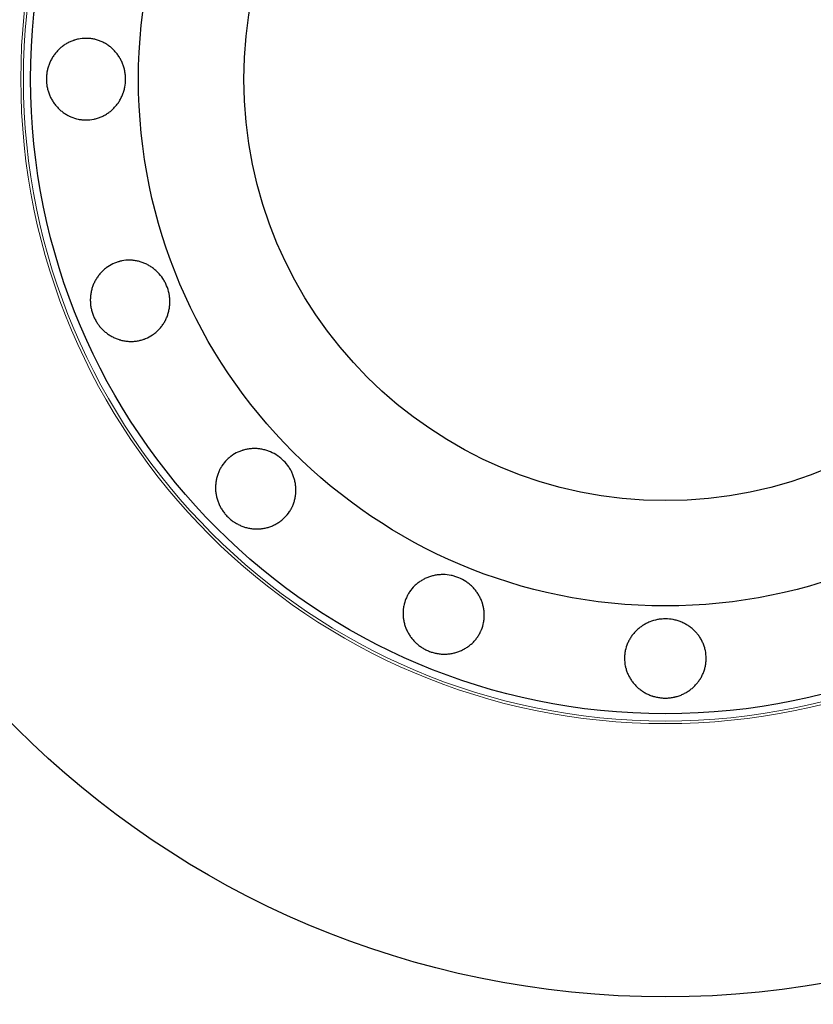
# Model space of a CAD drawing. Header units: inches. Extents: x 0 to 29700, y -16 to 21000.
# Tile 9 of 235: x 2678 to 2736, y 9019 to 9092. Entities that reach past the tile are written whole.
import ezdxf

# ---------------------------------------------------------------- set-up
doc = ezdxf.new("R2010")
doc.units = ezdxf.units.IN
doc.layers.add('1', color=7, linetype='Continuous', true_color=0xffffff)
doc.layers.add('254', color=7, linetype='Continuous', true_color=0xffffff)
doc.styles.add('latin_extended', font='simplex.shx')
doc.dimstyles.get("Standard").update_dxf_attribs({"dimtxt": 0.18, "dimasz": 0.18, "dimexe": 0.18, "dimexo": 0.0625, "dimgap": 0.09, "dimtad": 0, "dimtih": 1, "dimtoh": 1, "dimdec": 4, "dimzin": 0, "dimdsep": 46, "dimtxsty": 'Standard', "dimcen": 0.09, "dimadec": 0, "dimazin": 0, "dimtfac": 1, "dimtdec": 4, "dimtofl": 0, "dimtmove": 0, "dimatfit": 3, "dimfxl": 1, "dimtolj": 1, "dimtzin": 0, "dimarcsym": 0})

# ---------------------------------------------------------------- blocks, each defined once
blk = doc.blocks.new('_U12')
at = {"layer": '254', "color": 3, "linetype": 'Continuous', "lineweight": 13, "transparency": 16777216}
for p, q in [((1783.267, 10165.25), (703.267, 10165.25)), ((753.267, 9002.25), (753.267, 9990.25)), ((7488.267, 8827.25), (703.267, 8827.25))]:
    blk.add_line(p, q, dxfattribs=at)
at = {"layer": '254', "color": 3, "transparency": 16777216}
for points in [[(782.434, 9990.25), (724.1, 9990.25), (753.267, 10165.25)], [(724.1, 9002.25), (782.434, 9002.25), (753.267, 8827.25)]]:
    blk.add_solid(points, dxfattribs=at)
at = {"layer": 'Defpoints', "color": 0, "transparency": 16777216}
for p in [(753.267, 10165.25), (1833.267, 10165.25), (7538.267, 8827.25)]:
    blk.add_point(p, dxfattribs=at)
at = {"layer": '254', "color": 2, "lineweight": 13, "transparency": 16777216, "insert": (490.767, 9204.584), "char_height": 175, "attachment_point": 1, "rotation": 90, "style": 'latin_extended'}
blk.add_mtext('\\A1;\\C2;1338', dxfattribs=at)

msp = doc.modelspace()

# ---------------------------------------------------------------- linework, layer by layer
at = {"layer": '1', "color": 2, "linetype": 'Continuous', "lineweight": 25}
for radius in [100, 67.5, 46.681, 38.75, 31]:
    msp.add_circle((2725.267, 9087.25), radius, dxfattribs=at)
at = {"layer": '1', "color": 110, "linetype": 'Continuous', "lineweight": 13}
for radius in [47.403, 47.21]:
    msp.add_circle((2725.267, 9087.25), radius, dxfattribs=at)
at = {"layer": '1', "color": 2, "linetype": 'Continuous', "lineweight": 25}
for points, knots in [([(2685.567, 9087.25), (2685.567, 9087.052), (2685.549, 9086.856), (2685.495, 9086.567), (2685.472, 9086.472), (2685.437, 9086.354), (2685.43, 9086.33), (2685.415, 9086.283), (2685.407, 9086.26), (2685.382, 9086.19), (2685.365, 9086.144), (2685.31, 9086.007), (2685.268, 9085.919), (2685.178, 9085.747), (2685.129, 9085.663), (2685.05, 9085.54), (2685.023, 9085.5), (2684.966, 9085.42), (2684.936, 9085.381), (2684.845, 9085.267), (2684.782, 9085.194), (2684.648, 9085.056), (2684.507, 9084.925), (2684.355, 9084.808), (2684.235, 9084.726), (2684.195, 9084.7), (2684.113, 9084.649), (2684.072, 9084.625), (2683.946, 9084.555), (2683.861, 9084.513), (2683.686, 9084.438), (2683.597, 9084.405), (2683.461, 9084.362), (2683.415, 9084.349), (2683.345, 9084.331), (2683.322, 9084.326), (2683.275, 9084.315), (2683.252, 9084.31), (2683.041, 9084.268), (2682.852, 9084.25), (2682.567, 9084.251), (2682.472, 9084.255), (2682.353, 9084.267), (2682.329, 9084.269), (2682.281, 9084.275), (2682.21, 9084.285), (2681.952, 9084.33), (2681.726, 9084.401), (2681.506, 9084.496), (2681.462, 9084.516), (2681.397, 9084.548), (2681.375, 9084.559), (2681.333, 9084.581), (2681.311, 9084.593), (2681.206, 9084.651), (2681.124, 9084.702), (2680.966, 9084.81), (2680.889, 9084.868), (2680.741, 9084.992), (2680.67, 9085.058), (2680.533, 9085.198), (2680.469, 9085.271), (2680.348, 9085.423), (2680.292, 9085.502), (2680.186, 9085.664), (2680.136, 9085.748), (2680.068, 9085.879), (2680.046, 9085.923), (2680.005, 9086.012), (2679.985, 9086.057), (2679.93, 9086.194), (2679.897, 9086.286), (2679.842, 9086.474), (2679.819, 9086.569), (2679.791, 9086.713), (2679.783, 9086.762), (2679.772, 9086.835), (2679.769, 9086.859), (2679.763, 9086.908), (2679.76, 9086.933), (2679.748, 9087.057), (2679.744, 9087.155), (2679.744, 9087.351), (2679.749, 9087.449), (2679.768, 9087.644), (2679.782, 9087.741), (2679.805, 9087.862), (2679.81, 9087.887), (2679.821, 9087.935), (2679.827, 9087.959), (2679.844, 9088.031), (2679.883, 9088.174), (2679.932, 9088.312), (2680.005, 9088.492), (2680.046, 9088.581), (2680.114, 9088.71), (2680.138, 9088.753), (2680.188, 9088.838), (2680.214, 9088.88), (2680.294, 9089.003), (2680.408, 9089.16), (2680.536, 9089.305), (2680.671, 9089.443), (2680.742, 9089.509), (2680.835, 9089.587), (2680.854, 9089.602), (2680.892, 9089.633), (2680.95, 9089.677), (2681.008, 9089.72), (2681.127, 9089.801), (2681.209, 9089.851), (2681.376, 9089.944), (2681.462, 9089.986), (2681.594, 9090.043), (2681.639, 9090.061), (2681.706, 9090.086), (2681.729, 9090.094), (2681.775, 9090.11), (2681.889, 9090.147), (2682.004, 9090.176), (2682.283, 9090.232), (2682.471, 9090.25), (2682.687, 9090.25), (2682.711, 9090.25), (2682.759, 9090.249), (2682.83, 9090.247), (2682.996, 9090.235), (2683.23, 9090.2), (2683.414, 9090.153), (2683.551, 9090.111), (2683.596, 9090.095), (2683.686, 9090.062), (2683.731, 9090.044), (2683.862, 9089.987), (2683.948, 9089.945), (2684.114, 9089.852), (2684.196, 9089.802), (2684.314, 9089.721), (2684.353, 9089.692), (2684.41, 9089.649), (2684.429, 9089.634), (2684.467, 9089.603), (2684.486, 9089.588), (2684.578, 9089.51), (2684.649, 9089.444), (2684.783, 9089.306), (2684.909, 9089.161), (2685.022, 9089.004), (2685.089, 9088.902), (2685.102, 9088.881), (2685.127, 9088.839), (2685.14, 9088.818), (2685.177, 9088.755), (2685.201, 9088.712), (2685.268, 9088.582), (2685.309, 9088.494), (2685.383, 9088.313), (2685.415, 9088.221), (2685.456, 9088.081), (2685.476, 9088.01), (2685.492, 9087.937), (2685.503, 9087.889), (2685.507, 9087.865), (2685.531, 9087.743), (2685.544, 9087.645), (2685.558, 9087.498), (2685.561, 9087.448), (2685.566, 9087.35), (2685.567, 9087.3), (2685.567, 9087.25)], [0, 0, 0, 0, 0.03125, 0.03125, 0.046875, 0.046875, 0.050781, 0.050781, 0.054687, 0.054687, 0.0625, 0.0625, 0.078125, 0.078125, 0.09375, 0.09375, 0.101562, 0.101562, 0.109375, 0.109375, 0.125, 0.125, 0.140625, 0.15625, 0.15625, 0.164063, 0.164063, 0.171875, 0.171875, 0.1875, 0.1875, 0.203125, 0.203125, 0.210938, 0.210938, 0.214844, 0.214844, 0.21875, 0.21875, 0.25, 0.25, 0.265625, 0.265625, 0.269531, 0.269531, 0.273438, 0.28125, 0.3125, 0.3125, 0.320312, 0.320312, 0.324219, 0.324219, 0.328125, 0.328125, 0.34375, 0.34375, 0.359375, 0.359375, 0.375, 0.375, 0.390625, 0.390625, 0.40625, 0.40625, 0.421875, 0.421875, 0.429687, 0.429687, 0.4375, 0.4375, 0.453125, 0.453125, 0.46875, 0.46875, 0.476562, 0.476562, 0.480469, 0.480469, 0.484375, 0.484375, 0.5, 0.5, 0.515625, 0.515625, 0.53125, 0.53125, 0.535156, 0.535156, 0.539062, 0.539062, 0.546875, 0.5625, 0.5625, 0.578125, 0.578125, 0.585937, 0.585937, 0.59375, 0.59375, 0.609375, 0.625, 0.625, 0.640625, 0.640625, 0.644531, 0.644531, 0.648437, 0.65625, 0.65625, 0.671875, 0.671875, 0.6875, 0.6875, 0.695312, 0.695312, 0.699219, 0.699219, 0.703125, 0.71875, 0.71875, 0.75, 0.75, 0.753906, 0.753906, 0.757812, 0.765625, 0.78125, 0.796875, 0.796875, 0.804687, 0.804687, 0.8125, 0.8125, 0.828125, 0.828125, 0.84375, 0.84375, 0.851562, 0.851562, 0.855469, 0.855469, 0.859375, 0.859375, 0.875, 0.875, 0.890625, 0.90625, 0.90625, 0.910156, 0.910156, 0.914063, 0.914063, 0.921875, 0.921875, 0.9375, 0.9375, 0.953125, 0.953125, 0.960937, 0.964844, 0.964844, 0.96875, 0.96875, 0.984375, 0.984375, 0.992187, 0.992187, 1, 1, 1, 1]), ([(2683.209, 9069.829), (2683.171, 9069.921), (2683.138, 9070.014), (2683.081, 9070.202), (2683.056, 9070.297), (2683.017, 9070.489), (2683.002, 9070.586), (2682.989, 9070.709), (2682.987, 9070.733), (2682.983, 9070.782), (2682.982, 9070.807), (2682.977, 9070.881), (2682.976, 9070.931), (2682.975, 9071.078), (2682.979, 9071.175), (2682.997, 9071.369), (2683.011, 9071.466), (2683.038, 9071.609), (2683.048, 9071.657), (2683.07, 9071.752), (2683.083, 9071.8), (2683.124, 9071.941), (2683.155, 9072.033), (2683.227, 9072.212), (2683.308, 9072.386), (2683.405, 9072.553), (2683.485, 9072.675), (2683.512, 9072.715), (2683.569, 9072.793), (2683.598, 9072.831), (2683.687, 9072.944), (2683.751, 9073.016), (2683.883, 9073.152), (2683.953, 9073.217), (2684.063, 9073.309), (2684.101, 9073.338), (2684.158, 9073.382), (2684.178, 9073.396), (2684.217, 9073.424), (2684.237, 9073.437), (2684.416, 9073.557), (2684.583, 9073.646), (2684.846, 9073.755), (2684.936, 9073.787), (2685.05, 9073.822), (2685.074, 9073.829), (2685.12, 9073.842), (2685.189, 9073.86), (2685.444, 9073.917), (2685.68, 9073.938), (2685.918, 9073.935), (2685.966, 9073.933), (2686.038, 9073.928), (2686.062, 9073.926), (2686.11, 9073.922), (2686.134, 9073.919), (2686.253, 9073.906), (2686.348, 9073.89), (2686.535, 9073.85), (2686.627, 9073.825), (2686.81, 9073.767), (2686.901, 9073.733), (2687.08, 9073.656), (2687.167, 9073.613), (2687.336, 9073.518), (2687.418, 9073.467), (2687.577, 9073.357), (2687.654, 9073.299), (2687.767, 9073.204), (2687.804, 9073.172), (2687.876, 9073.105), (2687.912, 9073.071), (2688.084, 9072.896), (2688.206, 9072.745), (2688.34, 9072.54), (2688.366, 9072.498), (2688.416, 9072.413), (2688.44, 9072.37), (2688.509, 9072.238), (2688.551, 9072.149), (2688.664, 9071.876), (2688.723, 9071.689), (2688.773, 9071.447), (2688.782, 9071.399), (2688.798, 9071.301), (2688.804, 9071.252), (2688.82, 9071.106), (2688.825, 9071.009), (2688.827, 9070.814), (2688.823, 9070.717), (2688.81, 9070.571), (2688.805, 9070.523), (2688.792, 9070.426), (2688.784, 9070.377), (2688.757, 9070.233), (2688.713, 9070.044), (2688.652, 9069.861), (2688.581, 9069.682), (2688.541, 9069.594), (2688.486, 9069.487), (2688.474, 9069.465), (2688.451, 9069.423), (2688.415, 9069.36), (2688.378, 9069.298), (2688.3, 9069.177), (2688.244, 9069.1), (2688.126, 9068.95), (2688.063, 9068.879), (2687.963, 9068.776), (2687.929, 9068.742), (2687.876, 9068.693), (2687.858, 9068.677), (2687.822, 9068.645), (2687.731, 9068.567), (2687.636, 9068.496), (2687.401, 9068.338), (2687.233, 9068.249), (2687.034, 9068.167), (2687.012, 9068.158), (2686.967, 9068.14), (2686.9, 9068.115), (2686.742, 9068.063), (2686.512, 9068.005), (2686.324, 9067.978), (2686.181, 9067.965), (2686.133, 9067.962), (2686.037, 9067.958), (2685.988, 9067.957), (2685.844, 9067.959), (2685.749, 9067.965), (2685.559, 9067.987), (2685.464, 9068.002), (2685.323, 9068.032), (2685.276, 9068.043), (2685.206, 9068.061), (2685.183, 9068.068), (2685.136, 9068.081), (2685.113, 9068.088), (2684.997, 9068.124), (2684.906, 9068.158), (2684.728, 9068.234), (2684.555, 9068.319), (2684.389, 9068.42), (2684.268, 9068.503), (2684.229, 9068.531), (2684.15, 9068.591), (2684.112, 9068.621), (2683.999, 9068.715), (2683.927, 9068.781), (2683.79, 9068.92), (2683.724, 9068.992), (2683.632, 9069.106), (2683.587, 9069.165), (2683.544, 9069.225), (2683.515, 9069.265), (2683.501, 9069.286), (2683.433, 9069.389), (2683.382, 9069.474), (2683.313, 9069.605), (2683.29, 9069.649), (2683.248, 9069.738), (2683.228, 9069.783), (2683.209, 9069.829)], [0, 0, 0, 0, 0.015625, 0.015625, 0.03125, 0.03125, 0.046875, 0.046875, 0.050781, 0.050781, 0.054687, 0.054687, 0.0625, 0.0625, 0.078125, 0.078125, 0.09375, 0.09375, 0.101562, 0.101562, 0.109375, 0.109375, 0.125, 0.125, 0.140625, 0.15625, 0.15625, 0.164063, 0.164063, 0.171875, 0.171875, 0.1875, 0.1875, 0.203125, 0.203125, 0.210938, 0.210938, 0.214844, 0.214844, 0.21875, 0.21875, 0.25, 0.25, 0.265625, 0.265625, 0.269531, 0.269531, 0.273438, 0.28125, 0.3125, 0.3125, 0.320313, 0.320313, 0.324219, 0.324219, 0.328125, 0.328125, 0.34375, 0.34375, 0.359375, 0.359375, 0.375, 0.375, 0.390625, 0.390625, 0.40625, 0.40625, 0.421875, 0.421875, 0.429688, 0.429688, 0.4375, 0.4375, 0.46875, 0.46875, 0.476563, 0.476563, 0.484375, 0.484375, 0.5, 0.5, 0.53125, 0.53125, 0.539063, 0.539063, 0.546875, 0.546875, 0.5625, 0.5625, 0.578125, 0.578125, 0.585938, 0.585938, 0.59375, 0.59375, 0.609375, 0.625, 0.625, 0.640625, 0.640625, 0.644531, 0.644531, 0.648438, 0.65625, 0.65625, 0.671875, 0.671875, 0.6875, 0.6875, 0.695313, 0.695313, 0.699219, 0.699219, 0.703125, 0.71875, 0.71875, 0.75, 0.75, 0.753906, 0.753906, 0.757813, 0.765625, 0.78125, 0.796875, 0.796875, 0.804688, 0.804688, 0.8125, 0.8125, 0.828125, 0.828125, 0.84375, 0.84375, 0.851563, 0.851563, 0.855469, 0.855469, 0.859375, 0.859375, 0.875, 0.875, 0.890625, 0.90625, 0.90625, 0.914063, 0.914063, 0.921875, 0.921875, 0.9375, 0.9375, 0.953125, 0.953125, 0.960938, 0.964844, 0.964844, 0.96875, 0.96875, 0.984375, 0.984375, 0.992188, 0.992188, 1, 1, 1, 1]), ([(2693.077, 9055.061), (2693.007, 9055.131), (2692.941, 9055.204), (2692.816, 9055.356), (2692.757, 9055.434), (2692.648, 9055.597), (2692.597, 9055.681), (2692.538, 9055.789), (2692.526, 9055.811), (2692.504, 9055.855), (2692.493, 9055.877), (2692.461, 9055.944), (2692.441, 9055.989), (2692.383, 9056.124), (2692.35, 9056.216), (2692.292, 9056.402), (2692.268, 9056.496), (2692.238, 9056.639), (2692.229, 9056.687), (2692.213, 9056.784), (2692.207, 9056.833), (2692.19, 9056.979), (2692.184, 9057.075), (2692.182, 9057.269), (2692.19, 9057.461), (2692.216, 9057.652), (2692.243, 9057.795), (2692.253, 9057.842), (2692.275, 9057.936), (2692.288, 9057.983), (2692.327, 9058.121), (2692.358, 9058.211), (2692.429, 9058.388), (2692.468, 9058.475), (2692.535, 9058.602), (2692.558, 9058.644), (2692.595, 9058.706), (2692.608, 9058.726), (2692.633, 9058.767), (2692.75, 9058.948), (2692.887, 9059.112), (2693.088, 9059.314), (2693.158, 9059.378), (2693.251, 9059.454), (2693.269, 9059.469), (2693.307, 9059.499), (2693.364, 9059.542), (2693.578, 9059.692), (2693.787, 9059.802), (2694.009, 9059.89), (2694.054, 9059.907), (2694.122, 9059.93), (2694.145, 9059.937), (2694.191, 9059.952), (2694.214, 9059.958), (2694.33, 9059.991), (2694.423, 9060.013), (2694.611, 9060.048), (2694.706, 9060.06), (2694.898, 9060.077), (2694.994, 9060.08), (2695.189, 9060.077), (2695.286, 9060.07), (2695.478, 9060.048), (2695.573, 9060.032), (2695.763, 9059.992), (2695.857, 9059.967), (2695.997, 9059.923), (2696.043, 9059.907), (2696.136, 9059.873), (2696.181, 9059.855), (2696.407, 9059.76), (2696.578, 9059.666), (2696.78, 9059.528), (2696.82, 9059.5), (2696.899, 9059.44), (2696.938, 9059.409), (2697.052, 9059.314), (2697.125, 9059.248), (2697.333, 9059.039), (2697.459, 9058.889), (2697.599, 9058.685), (2697.626, 9058.643), (2697.677, 9058.559), (2697.751, 9058.431), (2697.815, 9058.299), (2697.891, 9058.12), (2697.924, 9058.029), (2697.968, 9057.889), (2697.982, 9057.842), (2698.007, 9057.748), (2698.018, 9057.7), (2698.049, 9057.557), (2698.081, 9057.365), (2698.094, 9057.173), (2698.097, 9056.98), (2698.094, 9056.884), (2698.083, 9056.763), (2698.081, 9056.739), (2698.076, 9056.691), (2698.067, 9056.619), (2698.056, 9056.548), (2698.03, 9056.406), (2698.008, 9056.313), (2697.956, 9056.13), (2697.925, 9056.04), (2697.873, 9055.906), (2697.854, 9055.862), (2697.824, 9055.797), (2697.814, 9055.775), (2697.792, 9055.732), (2697.738, 9055.625), (2697.678, 9055.523), (2697.52, 9055.287), (2697.4, 9055.14), (2697.247, 9054.988), (2697.23, 9054.971), (2697.196, 9054.938), (2697.143, 9054.889), (2697.017, 9054.78), (2696.827, 9054.639), (2696.664, 9054.542), (2696.537, 9054.475), (2696.493, 9054.454), (2696.406, 9054.414), (2696.362, 9054.395), (2696.228, 9054.341), (2696.137, 9054.311), (2695.953, 9054.258), (2695.86, 9054.235), (2695.718, 9054.209), (2695.671, 9054.201), (2695.599, 9054.191), (2695.575, 9054.188), (2695.527, 9054.183), (2695.503, 9054.18), (2695.381, 9054.169), (2695.285, 9054.166), (2695.091, 9054.168), (2694.899, 9054.18), (2694.707, 9054.21), (2694.564, 9054.24), (2694.516, 9054.252), (2694.421, 9054.276), (2694.373, 9054.29), (2694.233, 9054.333), (2694.142, 9054.367), (2693.962, 9054.442), (2693.874, 9054.484), (2693.745, 9054.554), (2693.681, 9054.591), (2693.618, 9054.63), (2693.576, 9054.657), (2693.555, 9054.67), (2693.453, 9054.739), (2693.373, 9054.798), (2693.259, 9054.893), (2693.222, 9054.925), (2693.148, 9054.991), (2693.112, 9055.025), (2693.077, 9055.061)], [0, 0, 0, 0, 0.015625, 0.015625, 0.03125, 0.03125, 0.046875, 0.046875, 0.050781, 0.050781, 0.054688, 0.054688, 0.0625, 0.0625, 0.078125, 0.078125, 0.09375, 0.09375, 0.101563, 0.101563, 0.109375, 0.109375, 0.125, 0.125, 0.140625, 0.15625, 0.15625, 0.164063, 0.164063, 0.171875, 0.171875, 0.1875, 0.1875, 0.203125, 0.203125, 0.210938, 0.210938, 0.214844, 0.214844, 0.21875, 0.25, 0.25, 0.265625, 0.265625, 0.269531, 0.269531, 0.273438, 0.28125, 0.3125, 0.3125, 0.320313, 0.320313, 0.324219, 0.324219, 0.328125, 0.328125, 0.34375, 0.34375, 0.359375, 0.359375, 0.375, 0.375, 0.390625, 0.390625, 0.40625, 0.40625, 0.421875, 0.421875, 0.429688, 0.429688, 0.4375, 0.4375, 0.46875, 0.46875, 0.476563, 0.476563, 0.484375, 0.484375, 0.5, 0.5, 0.53125, 0.53125, 0.539063, 0.539063, 0.546875, 0.5625, 0.5625, 0.578125, 0.578125, 0.585938, 0.585938, 0.59375, 0.59375, 0.609375, 0.625, 0.625, 0.640625, 0.640625, 0.644531, 0.644531, 0.648438, 0.65625, 0.65625, 0.671875, 0.671875, 0.6875, 0.6875, 0.695313, 0.695313, 0.699219, 0.699219, 0.703125, 0.71875, 0.71875, 0.75, 0.75, 0.753906, 0.753906, 0.757813, 0.765625, 0.78125, 0.796875, 0.796875, 0.804688, 0.804688, 0.8125, 0.8125, 0.828125, 0.828125, 0.84375, 0.84375, 0.851563, 0.851563, 0.855469, 0.855469, 0.859375, 0.859375, 0.875, 0.875, 0.890625, 0.90625, 0.90625, 0.914063, 0.914063, 0.921875, 0.921875, 0.9375, 0.9375, 0.953125, 0.953125, 0.960938, 0.964844, 0.964844, 0.96875, 0.96875, 0.984375, 0.984375, 0.992188, 0.992188, 1, 1, 1, 1]), ([(2707.846, 9045.192), (2707.754, 9045.23), (2707.665, 9045.273), (2707.492, 9045.365), (2707.407, 9045.415), (2707.244, 9045.523), (2707.165, 9045.581), (2707.069, 9045.659), (2707.05, 9045.675), (2707.013, 9045.707), (2706.994, 9045.723), (2706.939, 9045.772), (2706.903, 9045.806), (2706.798, 9045.91), (2706.732, 9045.982), (2706.607, 9046.131), (2706.549, 9046.209), (2706.466, 9046.33), (2706.44, 9046.371), (2706.388, 9046.454), (2706.364, 9046.496), (2706.293, 9046.625), (2706.25, 9046.712), (2706.174, 9046.89), (2706.108, 9047.07), (2706.059, 9047.257), (2706.029, 9047.399), (2706.02, 9047.447), (2706.005, 9047.542), (2705.998, 9047.59), (2705.982, 9047.733), (2705.976, 9047.828), (2705.973, 9048.019), (2705.977, 9048.114), (2705.99, 9048.257), (2705.995, 9048.304), (2706.006, 9048.375), (2706.009, 9048.399), (2706.017, 9048.447), (2706.022, 9048.47), (2706.063, 9048.682), (2706.119, 9048.863), (2706.228, 9049.126), (2706.269, 9049.212), (2706.325, 9049.318), (2706.336, 9049.339), (2706.36, 9049.38), (2706.396, 9049.442), (2706.536, 9049.663), (2706.688, 9049.845), (2706.859, 9050.011), (2706.894, 9050.043), (2706.948, 9050.091), (2706.967, 9050.107), (2707.004, 9050.137), (2707.022, 9050.153), (2707.116, 9050.227), (2707.194, 9050.283), (2707.355, 9050.387), (2707.438, 9050.435), (2707.608, 9050.523), (2707.696, 9050.563), (2707.878, 9050.635), (2707.969, 9050.666), (2708.155, 9050.719), (2708.25, 9050.741), (2708.44, 9050.776), (2708.536, 9050.789), (2708.682, 9050.802), (2708.731, 9050.805), (2708.83, 9050.809), (2708.879, 9050.81), (2709.124, 9050.808), (2709.318, 9050.787), (2709.558, 9050.737), (2709.606, 9050.726), (2709.701, 9050.701), (2709.749, 9050.688), (2709.891, 9050.643), (2709.983, 9050.61), (2710.256, 9050.497), (2710.43, 9050.406), (2710.636, 9050.271), (2710.677, 9050.243), (2710.757, 9050.185), (2710.874, 9050.095), (2710.984, 9049.997), (2711.122, 9049.861), (2711.188, 9049.789), (2711.282, 9049.677), (2711.313, 9049.639), (2711.372, 9049.561), (2711.401, 9049.522), (2711.484, 9049.401), (2711.587, 9049.236), (2711.672, 9049.063), (2711.749, 9048.887), (2711.783, 9048.797), (2711.82, 9048.681), (2711.827, 9048.658), (2711.84, 9048.611), (2711.86, 9048.542), (2711.877, 9048.471), (2711.907, 9048.331), (2711.922, 9048.237), (2711.944, 9048.047), (2711.951, 9047.952), (2711.953, 9047.809), (2711.952, 9047.761), (2711.95, 9047.689), (2711.948, 9047.665), (2711.945, 9047.617), (2711.936, 9047.498), (2711.919, 9047.38), (2711.865, 9047.102), (2711.809, 9046.92), (2711.727, 9046.721), (2711.717, 9046.699), (2711.698, 9046.655), (2711.668, 9046.59), (2711.593, 9046.441), (2711.472, 9046.238), (2711.358, 9046.086), (2711.266, 9045.975), (2711.234, 9045.939), (2711.169, 9045.868), (2711.135, 9045.834), (2711.032, 9045.734), (2710.96, 9045.67), (2710.811, 9045.551), (2710.733, 9045.495), (2710.612, 9045.416), (2710.571, 9045.391), (2710.509, 9045.354), (2710.488, 9045.342), (2710.445, 9045.319), (2710.424, 9045.307), (2710.316, 9045.251), (2710.228, 9045.21), (2710.049, 9045.138), (2709.866, 9045.076), (2709.677, 9045.031), (2709.533, 9045.003), (2709.485, 9044.995), (2709.387, 9044.982), (2709.339, 9044.976), (2709.192, 9044.963), (2709.095, 9044.959), (2708.9, 9044.96), (2708.803, 9044.965), (2708.656, 9044.98), (2708.583, 9044.989), (2708.51, 9045.001), (2708.462, 9045.01), (2708.437, 9045.015), (2708.316, 9045.039), (2708.22, 9045.063), (2708.078, 9045.107), (2708.031, 9045.122), (2707.938, 9045.155), (2707.892, 9045.173), (2707.846, 9045.192)], [0, 0, 0, 0, 0.015625, 0.015625, 0.03125, 0.03125, 0.046875, 0.046875, 0.050781, 0.050781, 0.054688, 0.054688, 0.0625, 0.0625, 0.078125, 0.078125, 0.09375, 0.09375, 0.101563, 0.101563, 0.109375, 0.109375, 0.125, 0.125, 0.140625, 0.15625, 0.15625, 0.164063, 0.164063, 0.171875, 0.171875, 0.1875, 0.1875, 0.203125, 0.203125, 0.210938, 0.210938, 0.214844, 0.214844, 0.21875, 0.21875, 0.25, 0.25, 0.265625, 0.265625, 0.269531, 0.269531, 0.273438, 0.28125, 0.3125, 0.3125, 0.320313, 0.320313, 0.324219, 0.324219, 0.328125, 0.328125, 0.34375, 0.34375, 0.359375, 0.359375, 0.375, 0.375, 0.390625, 0.390625, 0.40625, 0.40625, 0.421875, 0.421875, 0.429688, 0.429688, 0.4375, 0.4375, 0.46875, 0.46875, 0.476563, 0.476563, 0.484375, 0.484375, 0.5, 0.5, 0.53125, 0.53125, 0.539063, 0.539063, 0.546875, 0.5625, 0.5625, 0.578125, 0.578125, 0.585938, 0.585938, 0.59375, 0.59375, 0.609375, 0.625, 0.625, 0.640625, 0.640625, 0.644531, 0.644531, 0.648438, 0.65625, 0.65625, 0.671875, 0.671875, 0.6875, 0.6875, 0.695313, 0.695313, 0.699219, 0.699219, 0.703125, 0.71875, 0.71875, 0.75, 0.75, 0.753906, 0.753906, 0.757813, 0.765625, 0.78125, 0.796875, 0.796875, 0.804688, 0.804688, 0.8125, 0.8125, 0.828125, 0.828125, 0.84375, 0.84375, 0.851563, 0.851563, 0.855469, 0.855469, 0.859375, 0.859375, 0.875, 0.875, 0.890625, 0.90625, 0.90625, 0.914063, 0.914063, 0.921875, 0.921875, 0.9375, 0.9375, 0.953125, 0.953125, 0.960938, 0.964844, 0.964844, 0.96875, 0.96875, 0.984375, 0.984375, 0.992188, 0.992188, 1, 1, 1, 1]), ([(2725.267, 9041.727), (2725.168, 9041.727), (2725.069, 9041.732), (2724.874, 9041.751), (2724.777, 9041.765), (2724.584, 9041.802), (2724.489, 9041.826), (2724.371, 9041.861), (2724.347, 9041.868), (2724.3, 9041.883), (2724.277, 9041.891), (2724.207, 9041.916), (2724.161, 9041.933), (2724.024, 9041.989), (2723.936, 9042.03), (2723.763, 9042.121), (2723.68, 9042.17), (2723.557, 9042.25), (2723.517, 9042.277), (2723.438, 9042.335), (2723.398, 9042.365), (2723.284, 9042.456), (2723.211, 9042.52), (2723.073, 9042.656), (2722.943, 9042.797), (2722.826, 9042.951), (2722.744, 9043.07), (2722.717, 9043.111), (2722.667, 9043.193), (2722.642, 9043.235), (2722.573, 9043.361), (2722.531, 9043.447), (2722.455, 9043.622), (2722.422, 9043.711), (2722.38, 9043.848), (2722.366, 9043.894), (2722.349, 9043.964), (2722.343, 9043.987), (2722.332, 9044.034), (2722.327, 9044.057), (2722.285, 9044.269), (2722.267, 9044.457), (2722.267, 9044.742), (2722.271, 9044.837), (2722.283, 9044.956), (2722.286, 9044.98), (2722.291, 9045.028), (2722.301, 9045.099), (2722.346, 9045.356), (2722.417, 9045.582), (2722.511, 9045.801), (2722.531, 9045.845), (2722.563, 9045.909), (2722.574, 9045.931), (2722.596, 9045.973), (2722.608, 9045.995), (2722.666, 9046.099), (2722.717, 9046.181), (2722.825, 9046.338), (2722.883, 9046.414), (2723.007, 9046.561), (2723.073, 9046.632), (2723.213, 9046.768), (2723.286, 9046.831), (2723.438, 9046.951), (2723.517, 9047.007), (2723.679, 9047.113), (2723.763, 9047.162), (2723.893, 9047.23), (2723.937, 9047.251), (2724.027, 9047.293), (2724.072, 9047.312), (2724.299, 9047.404), (2724.486, 9047.459), (2724.727, 9047.505), (2724.775, 9047.513), (2724.873, 9047.526), (2724.922, 9047.532), (2725.07, 9047.546), (2725.169, 9047.55), (2725.463, 9047.55), (2725.659, 9047.533), (2725.902, 9047.487), (2725.95, 9047.477), (2726.046, 9047.453), (2726.189, 9047.415), (2726.327, 9047.367), (2726.507, 9047.294), (2726.596, 9047.253), (2726.725, 9047.186), (2726.768, 9047.162), (2726.853, 9047.113), (2726.894, 9047.087), (2727.018, 9047.007), (2727.176, 9046.894), (2727.321, 9046.768), (2727.459, 9046.634), (2727.525, 9046.563), (2727.603, 9046.471), (2727.618, 9046.452), (2727.649, 9046.414), (2727.694, 9046.357), (2727.736, 9046.299), (2727.818, 9046.181), (2727.868, 9046.1), (2727.961, 9045.933), (2728.003, 9045.848), (2728.06, 9045.716), (2728.078, 9045.672), (2728.103, 9045.604), (2728.111, 9045.581), (2728.126, 9045.536), (2728.164, 9045.422), (2728.193, 9045.307), (2728.249, 9045.029), (2728.267, 9044.84), (2728.267, 9044.625), (2728.267, 9044.601), (2728.266, 9044.553), (2728.263, 9044.481), (2728.251, 9044.315), (2728.217, 9044.081), (2728.17, 9043.896), (2728.127, 9043.759), (2728.112, 9043.714), (2728.078, 9043.623), (2728.06, 9043.579), (2728.003, 9043.446), (2727.961, 9043.36), (2727.869, 9043.193), (2727.818, 9043.112), (2727.737, 9042.993), (2727.709, 9042.953), (2727.665, 9042.896), (2727.65, 9042.876), (2727.62, 9042.838), (2727.605, 9042.82), (2727.526, 9042.726), (2727.461, 9042.655), (2727.323, 9042.52), (2727.178, 9042.392), (2727.021, 9042.278), (2726.898, 9042.198), (2726.856, 9042.172), (2726.772, 9042.122), (2726.729, 9042.099), (2726.599, 9042.03), (2726.51, 9041.989), (2726.33, 9041.915), (2726.238, 9041.883), (2726.097, 9041.841), (2726.026, 9041.822), (2725.954, 9041.805), (2725.905, 9041.794), (2725.881, 9041.789), (2725.76, 9041.765), (2725.662, 9041.751), (2725.514, 9041.737), (2725.465, 9041.733), (2725.366, 9041.728), (2725.317, 9041.727), (2725.267, 9041.727)], [0, 0, 0, 0, 0.015625, 0.015625, 0.03125, 0.03125, 0.046875, 0.046875, 0.050781, 0.050781, 0.054688, 0.054688, 0.0625, 0.0625, 0.078125, 0.078125, 0.09375, 0.09375, 0.101563, 0.101563, 0.109375, 0.109375, 0.125, 0.125, 0.140625, 0.15625, 0.15625, 0.164063, 0.164063, 0.171875, 0.171875, 0.1875, 0.1875, 0.203125, 0.203125, 0.210938, 0.210938, 0.214844, 0.214844, 0.21875, 0.21875, 0.25, 0.25, 0.265625, 0.265625, 0.269531, 0.269531, 0.273438, 0.28125, 0.3125, 0.3125, 0.320313, 0.320313, 0.324219, 0.324219, 0.328125, 0.328125, 0.34375, 0.34375, 0.359375, 0.359375, 0.375, 0.375, 0.390625, 0.390625, 0.40625, 0.40625, 0.421875, 0.421875, 0.429688, 0.429688, 0.4375, 0.4375, 0.46875, 0.46875, 0.476563, 0.476563, 0.484375, 0.484375, 0.5, 0.5, 0.53125, 0.53125, 0.539063, 0.539063, 0.546875, 0.5625, 0.5625, 0.578125, 0.578125, 0.585938, 0.585938, 0.59375, 0.59375, 0.609375, 0.625, 0.625, 0.640625, 0.640625, 0.644531, 0.644531, 0.648438, 0.65625, 0.65625, 0.671875, 0.671875, 0.6875, 0.6875, 0.695313, 0.695313, 0.699219, 0.699219, 0.703125, 0.71875, 0.71875, 0.75, 0.75, 0.753906, 0.753906, 0.757813, 0.765625, 0.78125, 0.796875, 0.796875, 0.804688, 0.804688, 0.8125, 0.8125, 0.828125, 0.828125, 0.84375, 0.84375, 0.851563, 0.851563, 0.855469, 0.855469, 0.859375, 0.859375, 0.875, 0.875, 0.890625, 0.90625, 0.90625, 0.914063, 0.914063, 0.921875, 0.921875, 0.9375, 0.9375, 0.953125, 0.953125, 0.960938, 0.964844, 0.964844, 0.96875, 0.96875, 0.984375, 0.984375, 0.992188, 0.992188, 1, 1, 1, 1])]:
    msp.add_open_spline(points, degree=3, knots=knots, dxfattribs=at)

# ---------------------------------------------------------------- dimensions: what is measured, and where the dimension line sits
at = {"layer": '254', "color": 2, "linetype": 'Continuous', "lineweight": 13}
dim = msp.add_linear_dim(base=(753.267, 10165.25), p1=(7538.267, 8827.25), p2=(1833.267, 10165.25), angle=90, text='\\C2;1338', dimstyle='Standard', override={"dimscale": 50, "dimtxt": 3.5, "dimasz": 3.5, "dimexe": 1, "dimexo": 1, "dimgap": 1.75, "dimtad": 1, "dimtih": 0, "dimtoh": 0, "dimdec": 2, "dimlfac": 0.02, "dimzin": 8, "dimdsep": 46, "dimlunit": 2, "dimpost": '', "dimtxsty": 'latin_extended', "dimsah": 1, "dimse1": 0, "dimse2": 0, "dimsd1": 0, "dimsd2": 0, "dimclrd": 3, "dimclre": 3, "dimclrt": 2, "dimtol": 0, "dimtm": -0.1, "dimtfac": 0.714286, "dimtdec": 3, "dimtofl": 1, "dimtmove": 0, "dimtzin": 8, "dimlwd": 13, "dimlwe": 13}, dxfattribs=at)
dim.commit()
dim.dimension.update_dxf_attribs({"geometry": '_U12', "text_midpoint": (753.267, 9496.25), "dimtype": 160})

doc.saveas('drawing.dxf')
